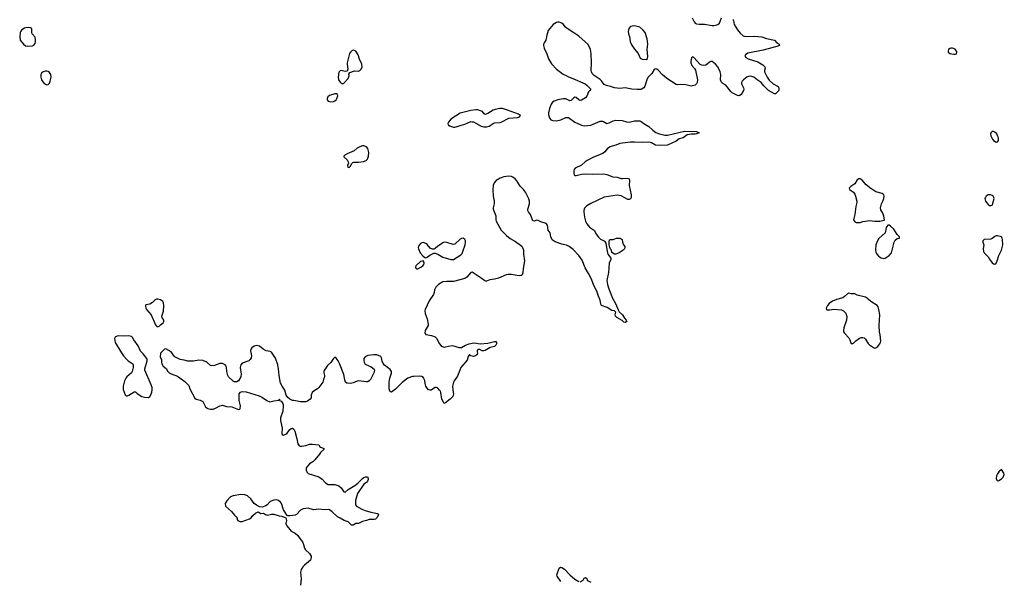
# Model space of a CAD drawing. Header units: inches. Extents: x 2005975 to 2217453, y 644152 to 846769.
# Tile 152 of 162: x 2147157 to 2162074, y 768071 to 776582. Entities that reach past the tile are written whole.
import ezdxf

# ---------------------------------------------------------------- set-up
doc = ezdxf.new("R2010")
doc.units = ezdxf.units.IN
doc.header["$MEASUREMENT"] = 0
for name, color, linetype in [('C1747', 7, 'Continuous'), ('C1756', 7, 'Continuous'), ('C1757', 7, 'Continuous'), ('C1766', 7, 'Continuous'), ('C1767', 7, 'Continuous')]:
    doc.layers.add(name, color=color, linetype=linetype)

msp = doc.modelspace()

# ---------------------------------------------------------------- linework, layer by layer
at = {"layer": 'C1747', "color": 6, "elevation": 300}
for points in [[(2147290, 776465), (2147250, 776460), (2147230, 776454), (2147191, 776430), (2147173, 776410), (2147165, 776390), (2147157, 776330), (2147163, 776270), (2147215, 776210), (2147247, 776187), (2147270, 776180), (2147350, 776185), (2147370, 776194), (2147390, 776221), (2147397, 776250), (2147396, 776276), (2147390, 776315), (2147346, 776370), (2147341, 776390), (2147339, 776450), (2147321, 776461)], [(2147570, 775803), (2147550, 775802), (2147515, 775790), (2147490, 775770), (2147480, 775750), (2147478, 775710), (2147490, 775670), (2147510, 775638), (2147530, 775616), (2147570, 775596), (2147590, 775598), (2147610, 775619), (2147621, 775650), (2147634, 775710), (2147631, 775750), (2147610, 775780), (2147590, 775796)], [(2149250, 772347), (2149230, 772345), (2149210, 772336), (2149170, 772295), (2149130, 772270), (2149070, 772260), (2149062, 772250), (2149062, 772239), (2149066, 772210), (2149078, 772190), (2149150, 772110), (2149217, 771957), (2149230, 771938), (2149250, 771925), (2149270, 771936), (2149290, 771959), (2149332, 771988), (2149343, 772010), (2149339, 772030), (2149315, 772070), (2149311, 772090), (2149336, 772164), (2149343, 772250), (2149338, 772290), (2149327, 772310), (2149290, 772338)], [(2148810, 771790), (2148730, 771784), (2148651, 771789), (2148610, 771775), (2148603, 771770), (2148594, 771750), (2148606, 771690), (2148691, 771550), (2148731, 771490), (2148779, 771430), (2148799, 771410), (2148857, 771377), (2148870, 771365), (2148878, 771350), (2148877, 771310), (2148863, 771250), (2148850, 771230), (2148781, 771170), (2148765, 771150), (2148745, 771110), (2148725, 771030), (2148724, 770976), (2148755, 770895), (2148770, 770883), (2148790, 770884), (2148810, 770890), (2148890, 770944), (2148903, 770943), (2148910, 770941), (2148935, 770915), (2149010, 770872), (2149050, 770860), (2149110, 770859), (2149130, 770870), (2149150, 770907), (2149161, 770939), (2149165, 770975), (2149162, 771010), (2149150, 771047), (2149054, 771270), (2149053, 771290), (2149089, 771410), (2149089, 771430), (2149082, 771450), (2149030, 771519), (2148990, 771559), (2148950, 771641), (2148888, 771728), (2148866, 771766), (2148850, 771782)]]:
    msp.add_lwpolyline(points, close=True, dxfattribs=at)
msp.add_lwpolyline([(2150000, 771385), (2149990, 771393), (2149930, 771416), (2149870, 771420), (2149790, 771406), (2149725, 771405), (2149706, 771406), (2149650, 771424), (2149590, 771434), (2149510, 771472), (2149481, 771501), (2149450, 771550), (2149370, 771596), (2149350, 771589), (2149299, 771541), (2149291, 771530), (2149290, 771510), (2149283, 771490), (2149287, 771470), (2149304, 771430), (2149304, 771390), (2149310, 771368), (2149330, 771333), (2149375, 771295), (2149401, 771250), (2149424, 771230), (2149453, 771213), (2149550, 771178), (2149660, 771100), (2149719, 771039), (2149736, 770990), (2149810, 770848), (2149830, 770830), (2149890, 770818), (2149930, 770795), (2149974, 770714), (2150000, 770695)], dxfattribs=at)
at = {"layer": 'C1756', "color": 6, "elevation": 300}
for points in [[(2151697, 770000), (2151627, 769910), (2151597, 769883), (2151550, 769851), (2151498, 769790), (2151495, 769770), (2151499, 769750), (2151517, 769717), (2151530, 769704), (2151690, 769655), (2151738, 769618), (2151790, 769562), (2151830, 769540), (2151930, 769536), (2151961, 769530), (2151990, 769519), (2152030, 769490), (2152070, 769426), (2152090, 769422), (2152136, 769464), (2152237, 769523), (2152281, 769559), (2152350, 769630), (2152370, 769644), (2152394, 769654), (2152415, 769655), (2152431, 769650), (2152435, 769615), (2152427, 769590), (2152410, 769569), (2152370, 769541), (2152276, 769404), (2152245, 769295), (2152244, 769230), (2152261, 769210), (2152343, 769163), (2152390, 769142), (2152477, 769117), (2152530, 769110), (2152578, 769098), (2152592, 769090), (2152590, 769070), (2152569, 769031), (2152546, 769014), (2152530, 769010), (2152450, 769008), (2152410, 768991), (2152350, 768978), (2152290, 768949), (2152250, 768949), (2152210, 768921), (2152183, 768923), (2152134, 768974), (2152072, 768992), (2152014, 769030), (2151970, 769047), (2151890, 769123), (2151850, 769153), (2151830, 769160), (2151774, 769154), (2151690, 769162), (2151610, 769153), (2151530, 769178), (2151490, 769176), (2151450, 769167), (2151424, 769156), (2151410, 769147), (2151350, 769083), (2151330, 769072), (2151250, 769062), (2151222, 769062), (2151209, 769069), (2151156, 769156), (2151122, 769250), (2151110, 769269), (2151076, 769296), (2151050, 769304), (2151010, 769300), (2150950, 769281), (2150908, 769232), (2150884, 769216), (2150830, 769197), (2150790, 769198), (2150744, 769224), (2150712, 769250), (2150659, 769319), (2150610, 769365), (2150570, 769382), (2150510, 769384), (2150390, 769367), (2150350, 769351), (2150293, 769290), (2150272, 769250), (2150274, 769210), (2150367, 769130), (2150410, 769074), (2150437, 769050), (2150450, 769030), (2150453, 769010), (2150463, 768990), (2150490, 768977), (2150530, 768979), (2150640, 769020), (2150665, 769035), (2150690, 769066), (2150730, 769103), (2150770, 769125), (2150810, 769101), (2150850, 769105), (2150881, 769081), (2150910, 769071), (2150970, 769088), (2151010, 769088), (2151090, 769065), (2151130, 769059), (2151191, 769031), (2151198, 768990), (2151191, 768949), (2151193, 768930), (2151202, 768910), (2151269, 768829), (2151330, 768798), (2151370, 768766), (2151400, 768720), (2151440, 768670), (2151458, 768630), (2151473, 768574), (2151487, 768550), (2151547, 768490), (2151572, 768450), (2151574, 768430), (2151562, 768390), (2151470, 768315), (2151448, 768292), (2151422, 768250), (2151412, 768210), (2151420, 768110), (2151409, 768010)], [(2155356, 768070), (2155301, 768150), (2155296, 768170), (2155328, 768270), (2155350, 768286), (2155370, 768282), (2155410, 768257), (2155490, 768167), (2155570, 768104), (2155630, 768068)], [(2155650, 768065), (2155692, 768088), (2155710, 768118), (2155730, 768131), (2155750, 768112), (2155756, 768090), (2155770, 768076), (2155810, 768057)]]:
    msp.add_lwpolyline(points, dxfattribs=at)
at = {"layer": 'C1757', "color": 6}
for points, elevation in [([(2157962, 776590), (2157970, 776570), (2157981, 776510), (2158030, 776429), (2158070, 776378), (2158120, 776340), (2158133, 776333), (2158167, 776327), (2158290, 776335), (2158403, 776323), (2158470, 776298), (2158590, 776273), (2158630, 776230), (2158664, 776210), (2158668, 776190), (2158626, 776174), (2158550, 776157), (2158422, 776118), (2158190, 776073), (2158152, 776050), (2158142, 776030), (2158156, 776010), (2158195, 775990), (2158342, 775942), (2158417, 775897), (2158438, 775878), (2158446, 775870), (2158449, 775850), (2158439, 775810), (2158441, 775790), (2158479, 775710), (2158510, 775668), (2158572, 775612), (2158646, 775570), (2158657, 775550), (2158660, 775530), (2158658, 775510), (2158650, 775498), (2158610, 775461), (2158590, 775460), (2158502, 775510), (2158430, 775579), (2158388, 775630), (2158330, 775670), (2158280, 775710), (2158250, 775723), (2158210, 775724), (2158173, 775710), (2158121, 775670), (2158103, 775650), (2158094, 775630), (2158095, 775610), (2158122, 775550), (2158126, 775530), (2158124, 775510), (2158090, 775447), (2158069, 775431), (2158050, 775428), (2158030, 775434), (2157950, 775473), (2157930, 775494), (2157857, 775590), (2157810, 775616), (2157783, 775643), (2157776, 775670), (2157777, 775750), (2157769, 775790), (2157733, 775870), (2157699, 775910), (2157650, 775947), (2157630, 775949), (2157610, 775939), (2157573, 775907), (2157550, 775895), (2157510, 775889), (2157490, 775892), (2157464, 775904), (2157370, 776009), (2157350, 776017), (2157335, 776005), (2157324, 775956), (2157325, 775930), (2157341, 775890), (2157381, 775841), (2157395, 775815), (2157425, 775670), (2157423, 775630), (2157412, 775609), (2157390, 775590), (2157330, 775577), (2157250, 775597), (2157170, 775602), (2157130, 775597), (2157102, 775602), (2156959, 775690), (2156891, 775751), (2156830, 775817), (2156810, 775832), (2156790, 775839), (2156770, 775826), (2156733, 775767), (2156675, 775705), (2156659, 775670), (2156630, 775575), (2156612, 775548), (2156588, 775532), (2156570, 775526), (2156514, 775526), (2156430, 775531), (2156330, 775549), (2156250, 775540), (2156170, 775550), (2156110, 775572), (2156045, 775585), (2156010, 775598), (2155970, 775656), (2155950, 775676), (2155859, 775739), (2155830, 775767), (2155818, 775790), (2155816, 775810), (2155820, 775930), (2155817, 776070), (2155807, 776130), (2155768, 776208), (2155630, 776331), (2155550, 776381), (2155451, 776451), (2155428, 776470), (2155393, 776513), (2155371, 776530), (2155330, 776546), (2155310, 776546), (2155290, 776538), (2155241, 776510), (2155164, 776416), (2155142, 776350), (2155129, 776270), (2155102, 776230), (2155093, 776210), (2155092, 776190), (2155103, 776150), (2155144, 776064), (2155168, 775988), (2155214, 775914), (2155290, 775834), (2155390, 775756), (2155436, 775736), (2155470, 775714), (2155539, 775690), (2155725, 775610), (2155750, 775591), (2155808, 775530), (2155795, 775510), (2155773, 775487), (2155750, 775425), (2155730, 775396), (2155670, 775361), (2155650, 775359), (2155630, 775370), (2155590, 775402), (2155570, 775408), (2155550, 775400), (2155510, 775360), (2155490, 775351), (2155430, 775382), (2155390, 775383), (2155310, 775370), (2155252, 775348), (2155230, 775332), (2155210, 775303), (2155183, 775237), (2155167, 775170), (2155167, 775147), (2155177, 775110), (2155187, 775087), (2155205, 775065), (2155232, 775052), (2155290, 775051), (2155354, 775066), (2155430, 775100), (2155470, 775102), (2155567, 775030), (2155670, 774982), (2155710, 774972), (2155810, 774985), (2155950, 775042), (2155970, 775046), (2155990, 775043), (2156050, 775010), (2156090, 775019), (2156150, 775049), (2156190, 775061), (2156287, 775053), (2156350, 775034), (2156390, 775029), (2156470, 775049), (2156531, 775051), (2156550, 775049), (2156570, 775041), (2156630, 774998), (2156690, 774962), (2156747, 774907), (2156794, 774874), (2156850, 774851), (2156930, 774832), (2156970, 774832), (2157230, 774891), (2157410, 774890), (2157451, 774870), (2157411, 774850), (2157390, 774846), (2157330, 774846), (2157270, 774835), (2157210, 774794), (2157150, 774776), (2157101, 774739), (2156970, 774682), (2156850, 774676), (2156790, 774682), (2156730, 774715), (2156688, 774728), (2156590, 774720), (2156470, 774728), (2156410, 774726), (2156250, 774706), (2156190, 774679), (2156132, 774668), (2156105, 774655), (2156063, 774630), (2156021, 774579), (2155990, 774556), (2155850, 774501), (2155754, 774450), (2155724, 774430), (2155670, 774379), (2155575, 774330), (2155559, 774310), (2155550, 774290), (2155550, 774250), (2155560, 774230), (2155570, 774223), (2155590, 774222), (2155670, 774241), (2155730, 774246), (2155830, 774242), (2156005, 774245), (2156050, 774236), (2156143, 774203), (2156210, 774194), (2156270, 774177), (2156290, 774175), (2156350, 774181), (2156377, 774177), (2156393, 774170), (2156396, 774150), (2156390, 774070), (2156422, 773930), (2156420, 773890), (2156410, 773866), (2156390, 773856), (2156370, 773858), (2156270, 773914), (2156210, 773925), (2156010, 773891), (2155810, 773798), (2155750, 773763), (2155716, 773724), (2155703, 773690), (2155702, 773670), (2155714, 773590), (2155730, 773530), (2155750, 773488), (2155790, 773439), (2155867, 773387), (2155892, 773330), (2155924, 773284), (2155958, 773258), (2156012, 773232), (2156022, 773222), (2156036, 773196), (2156050, 773101), (2156062, 773050), (2156070, 773029), (2156111, 772970), (2156111, 772950), (2156088, 772892), (2156077, 772750), (2156050, 772630), (2156060, 772570), (2156082, 772502), (2156115, 772430), (2156135, 772370), (2156188, 772270), (2156223, 772183), (2156237, 772157), (2156289, 772110), (2156320, 772060), (2156347, 772030), (2156353, 772010), (2156330, 771994), (2156310, 771996), (2156284, 772024), (2156205, 772070), (2156184, 772090), (2156179, 772110), (2156190, 772150), (2156170, 772168), (2156130, 772173), (2156059, 772219), (2155972, 772252), (2155962, 772270), (2155949, 772330), (2155925, 772390), (2155903, 772470), (2155853, 772553), (2155818, 772650), (2155776, 772736), (2155724, 772824), (2155678, 772938), (2155630, 773009), (2155541, 773101), (2155483, 773143), (2155443, 773163), (2155370, 773182), (2155270, 773216), (2155225, 773245), (2155205, 773290), (2155192, 773350), (2155164, 773390), (2155153, 773470), (2155135, 773495), (2155050, 773519), (2155010, 773540), (2154990, 773542), (2154950, 773528), (2154930, 773535), (2154897, 773630), (2154866, 773670), (2154857, 773690), (2154858, 773710), (2154879, 773790), (2154880, 773830), (2154869, 773869), (2154822, 773970), (2154792, 774010), (2154740, 774060), (2154690, 774141), (2154666, 774170), (2154630, 774197), (2154610, 774205), (2154570, 774210), (2154490, 774200), (2154437, 774183), (2154377, 774143), (2154346, 774110), (2154331, 774070), (2154324, 774010), (2154332, 773910), (2154348, 773830), (2154345, 773790), (2154329, 773730), (2154328, 773710), (2154373, 773610), (2154369, 773550), (2154374, 773530), (2154453, 773393), (2154530, 773312), (2154590, 773267), (2154670, 773220), (2154746, 773166), (2154764, 773150), (2154777, 773130), (2154789, 773090), (2154789, 773030), (2154807, 772930), (2154783, 772810), (2154781, 772750), (2154770, 772718), (2154755, 772705), (2154730, 772700), (2154690, 772704), (2154610, 772723), (2154558, 772722), (2154527, 772714), (2154410, 772667), (2154350, 772650), (2154282, 772638), (2154230, 772618), (2154219, 772619), (2154203, 772623), (2154147, 772667), (2154010, 772755), (2153990, 772752), (2153930, 772678), (2153900, 772660), (2153730, 772616), (2153630, 772616), (2153570, 772608), (2153503, 772570), (2153460, 772530), (2153442, 772490), (2153437, 772450), (2153425, 772415), (2153359, 772321), (2153298, 772190), (2153295, 772170), (2153298, 772130), (2153330, 772050), (2153348, 771970), (2153345, 771950), (2153298, 771870), (2153294, 771830), (2153310, 771810), (2153398, 771798), (2153450, 771778), (2153477, 771750), (2153513, 771673), (2153541, 771641), (2153557, 771630), (2153590, 771621), (2153610, 771622), (2153656, 771636), (2153710, 771643), (2153750, 771636), (2153810, 771613), (2153830, 771612), (2153850, 771616), (2153910, 771649), (2153965, 771670), (2154010, 771681), (2154050, 771683), (2154132, 771672), (2154250, 771680), (2154350, 771706), (2154370, 771703), (2154382, 771690), (2154379, 771670), (2154369, 771650), (2154352, 771630), (2154284, 771616), (2154207, 771570), (2154190, 771565), (2154166, 771566), (2154130, 771583), (2154110, 771585), (2154090, 771574), (2154086, 771570), (2154087, 771550), (2154095, 771530), (2154089, 771510), (2154062, 771490), (2154030, 771479), (2154010, 771481), (2153992, 771490), (2153970, 771510), (2153950, 771480), (2153936, 771424), (2153843, 771310), (2153823, 771270), (2153790, 771178), (2153740, 771110), (2153730, 771090), (2153713, 771027), (2153717, 770970), (2153730, 770910), (2153718, 770870), (2153681, 770830), (2153610, 770774), (2153588, 770768), (2153552, 770830), (2153538, 770930), (2153532, 770950), (2153518, 770970), (2153490, 770996), (2153470, 771006), (2153452, 771008), (2153425, 770995), (2153390, 770970), (2153370, 770967), (2153350, 770975), (2153330, 770997), (2153310, 771030), (2153298, 771070), (2153293, 771113), (2153275, 771155), (2153264, 771170), (2153250, 771177), (2153210, 771180), (2153130, 771177), (2153106, 771174), (2153039, 771150), (2152950, 771083), (2152850, 770982), (2152790, 770935), (2152770, 770941), (2152755, 770990), (2152754, 771090), (2152766, 771150), (2152790, 771226), (2152790, 771250), (2152770, 771281), (2152685, 771345), (2152663, 771370), (2152647, 771407), (2152639, 771459), (2152630, 771479), (2152570, 771503), (2152524, 771504), (2152430, 771492), (2152390, 771472), (2152373, 771447), (2152370, 771410), (2152375, 771390), (2152390, 771364), (2152482, 771322), (2152526, 771286), (2152531, 771270), (2152521, 771230), (2152470, 771128), (2152451, 771109), (2152430, 771096), (2152410, 771093), (2152290, 771108), (2152270, 771104), (2152210, 771077), (2152168, 771068), (2152113, 771073), (2152091, 771091), (2152082, 771122), (2152067, 771207), (2152004, 771370), (2151982, 771410), (2151950, 771454), (2151930, 771469), (2151910, 771449), (2151870, 771389), (2151819, 771341), (2151772, 771268), (2151765, 771250), (2151764, 771230), (2151776, 771190), (2151775, 771170), (2151758, 771130), (2151748, 771090), (2151690, 771009), (2151670, 770990), (2151621, 770959), (2151590, 770930), (2151573, 770890), (2151571, 770850), (2151559, 770830), (2151519, 770801), (2151490, 770789), (2151410, 770790), (2151310, 770812), (2151290, 770812), (2151250, 770830), (2151218, 770858), (2151193, 770893), (2151172, 770970), (2151132, 771030), (2151110, 771075), (2151086, 771190), (2151079, 771290), (2151070, 771350), (2151032, 771452), (2150970, 771545), (2150950, 771554), (2150890, 771563), (2150848, 771588), (2150792, 771632), (2150770, 771641), (2150750, 771644), (2150710, 771636), (2150672, 771610), (2150660, 771590), (2150656, 771564), (2150669, 771490), (2150664, 771456), (2150650, 771430), (2150627, 771410), (2150530, 771377), (2150510, 771354), (2150495, 771310), (2150513, 771210), (2150508, 771172), (2150470, 771110), (2150445, 771095), (2150410, 771095), (2150390, 771102), (2150320, 771170), (2150310, 771190), (2150294, 771250), (2150290, 771310), (2150283, 771330), (2150270, 771352), (2150250, 771364), (2150230, 771370), (2150190, 771371), (2150110, 771341), (2150070, 771337), (2150050, 771343), (2150000, 771385)], 300), ([(2157345, 776610), (2157373, 776550), (2157391, 776531), (2157410, 776521), (2157450, 776513), (2157530, 776514), (2157650, 776494), (2157674, 776494), (2157717, 776503), (2157734, 776510), (2157757, 776530), (2157790, 776609)], 300), ([(2160000, 774065), (2159981, 774081), (2159919, 774150), (2159890, 774169), (2159870, 774169), (2159846, 774154), (2159810, 774094), (2159750, 774054), (2159725, 774030), (2159731, 774010), (2159788, 773968), (2159810, 773938), (2159821, 773910), (2159838, 773830), (2159839, 773810), (2159824, 773750), (2159811, 773629), (2159788, 773548), (2159810, 773518), (2159830, 773511), (2159890, 773511), (2159930, 773526), (2160000, 773536)], 400), ([(2160000, 772356), (2159970, 772377), (2159845, 772405), (2159810, 772428), (2159752, 772428), (2159717, 772437), (2159698, 772430), (2159655, 772385), (2159630, 772369), (2159530, 772344), (2159470, 772316), (2159420, 772280), (2159396, 772250), (2159376, 772210), (2159378, 772190), (2159384, 772184), (2159430, 772183), (2159490, 772193), (2159610, 772183), (2159639, 772170), (2159673, 772133), (2159686, 772086), (2159685, 772030), (2159645, 771910), (2159638, 771870), (2159640, 771850), (2159653, 771830), (2159719, 771759), (2159736, 771730), (2159750, 771686), (2159768, 771668), (2159790, 771679), (2159823, 771717), (2159882, 771758), (2159910, 771766), (2159930, 771766), (2159950, 771759), (2159970, 771743), (2160000, 771691)], 400), ([(2150000, 770695), (2150010, 770689), (2150050, 770679), (2150090, 770682), (2150126, 770694), (2150190, 770731), (2150230, 770739), (2150290, 770719), (2150370, 770716), (2150470, 770673), (2150490, 770681), (2150498, 770690), (2150503, 770730), (2150481, 770810), (2150484, 770910), (2150502, 770938), (2150530, 770948), (2150590, 770940), (2150784, 770884), (2150838, 770858), (2150903, 770810), (2150949, 770789), (2151010, 770807), (2151082, 770818), (2151089, 770831), (2151094, 770830), (2151092, 770810), (2151119, 770799), (2151138, 770778), (2151148, 770750), (2151150, 770730), (2151145, 770650), (2151109, 770550), (2151106, 770530), (2151106, 770510), (2151133, 770390), (2151127, 770310), (2151135, 770295), (2151150, 770286), (2151190, 770301), (2151210, 770318), (2151250, 770371), (2151270, 770386), (2151290, 770391), (2151310, 770378), (2151325, 770345), (2151358, 770230), (2151373, 770153), (2151390, 770125), (2151410, 770118), (2151430, 770119), (2151490, 770127), (2151550, 770147), (2151590, 770151), (2151690, 770138), (2151710, 770106), (2151730, 770101), (2151764, 770084), (2151766, 770070), (2151716, 770024), (2151697, 770000)], 300)]:
    msp.add_lwpolyline(points, dxfattribs=dict(at, elevation=elevation))
at = {"layer": 'C1757', "color": 6, "elevation": 300}
for points in [[(2156470, 776487), (2156434, 776486), (2156410, 776477), (2156388, 776450), (2156376, 776404), (2156381, 776370), (2156395, 776330), (2156406, 776250), (2156419, 776210), (2156470, 776136), (2156526, 776070), (2156557, 775997), (2156590, 775982), (2156650, 775979), (2156666, 775994), (2156674, 776026), (2156662, 776130), (2156674, 776210), (2156665, 776290), (2156631, 776390), (2156600, 776430), (2156550, 776469)], [(2152210, 776118), (2152190, 776108), (2152168, 776092), (2152156, 776070), (2152117, 775930), (2152116, 775910), (2152128, 775832), (2152117, 775803), (2152090, 775797), (2152030, 775810), (2152010, 775805), (2151992, 775788), (2151981, 775710), (2151987, 775670), (2152010, 775635), (2152030, 775619), (2152050, 775611), (2152070, 775619), (2152135, 775690), (2152148, 775730), (2152144, 775756), (2152157, 775783), (2152230, 775805), (2152290, 775804), (2152310, 775811), (2152330, 775832), (2152346, 775870), (2152343, 775910), (2152305, 775985), (2152285, 776050), (2152250, 776103), (2152230, 776117)], [(2151930, 775460), (2151850, 775435), (2151826, 775414), (2151815, 775390), (2151816, 775370), (2151830, 775350), (2151870, 775339), (2151910, 775343), (2151930, 775351), (2151950, 775368), (2151963, 775390), (2151976, 775430), (2151970, 775450), (2151957, 775457)], [(2154430, 775237), (2154359, 775221), (2154331, 775210), (2154250, 775159), (2154210, 775145), (2154196, 775156), (2154170, 775190), (2154095, 775215), (2154070, 775216), (2153990, 775206), (2153830, 775164), (2153690, 775074), (2153653, 775030), (2153646, 775010), (2153650, 774990), (2153670, 774974), (2153730, 774955), (2153750, 774955), (2153770, 774957), (2153830, 774981), (2153901, 774999), (2153990, 775037), (2154010, 775036), (2154030, 775033), (2154070, 775016), (2154150, 774970), (2154190, 774958), (2154230, 774956), (2154270, 774969), (2154330, 775010), (2154350, 775020), (2154430, 775024), (2154450, 775029), (2154570, 775089), (2154701, 775099), (2154729, 775110), (2154742, 775130), (2154715, 775150), (2154550, 775210), (2154470, 775234)], [(2152370, 774670), (2152350, 774669), (2152310, 774656), (2152270, 774633), (2152224, 774596), (2152119, 774550), (2152084, 774530), (2152070, 774513), (2152070, 774506), (2152119, 774459), (2152136, 774430), (2152137, 774410), (2152124, 774370), (2152130, 774347), (2152150, 774341), (2152170, 774361), (2152183, 774397), (2152203, 774417), (2152218, 774422), (2152290, 774421), (2152366, 774434), (2152407, 774450), (2152427, 774470), (2152444, 774516), (2152447, 774570), (2152430, 774628), (2152410, 774654)], [(2153874, 773270), (2153850, 773267), (2153830, 773254), (2153750, 773178), (2153726, 773174), (2153630, 773205), (2153590, 773209), (2153570, 773202), (2153517, 773163), (2153490, 773148), (2153450, 773114), (2153430, 773106), (2153410, 773105), (2153378, 773118), (2153330, 773176), (2153309, 773190), (2153270, 773204), (2153250, 773203), (2153231, 773190), (2153200, 773150), (2153195, 773130), (2153198, 773110), (2153224, 773050), (2153264, 773004), (2153297, 772977), (2153310, 772971), (2153330, 772981), (2153370, 773015), (2153430, 773042), (2153450, 773043), (2153490, 773029), (2153570, 772984), (2153690, 772947), (2153730, 772948), (2153840, 773020), (2153859, 773041), (2153873, 773067), (2153908, 773170), (2153913, 773210), (2153911, 773230), (2153902, 773250)], [(2156190, 773030), (2156169, 773030), (2156130, 773055), (2156121, 773090), (2156110, 773103), (2156099, 773130), (2156090, 773170), (2156088, 773210), (2156095, 773245), (2156108, 773252), (2156150, 773252), (2156198, 773270), (2156252, 773270), (2156270, 773263), (2156283, 773250), (2156291, 773210), (2156307, 773170), (2156324, 773144), (2156325, 773130), (2156319, 773110), (2156302, 773090), (2156241, 773050)], [(2153270, 772929), (2153230, 772919), (2153159, 772850), (2153153, 772830), (2153159, 772819), (2153169, 772809), (2153190, 772808), (2153236, 772830), (2153264, 772850), (2153280, 772870), (2153286, 772890), (2153285, 772905)]]:
    msp.add_lwpolyline(points, close=True, dxfattribs=at)
at = {"layer": 'C1766', "color": 6, "elevation": 400}
msp.add_lwpolyline([(2162030, 769766), (2161990, 769729), (2161970, 769702), (2161955, 769670), (2161951, 769630), (2161962, 769602), (2161970, 769592), (2161990, 769601), (2162030, 769623), (2162059, 769650), (2162074, 769690), (2162069, 769710)], close=True, dxfattribs=at)
at = {"layer": 'C1767', "color": 6, "elevation": 400}
for points in [[(2161270, 776149), (2161250, 776145), (2161227, 776130), (2161221, 776110), (2161224, 776090), (2161250, 776071), (2161310, 776058), (2161330, 776058), (2161350, 776065), (2161353, 776090), (2161350, 776106), (2161330, 776135), (2161290, 776149)], [(2161910, 774889), (2161890, 774889), (2161870, 774866), (2161866, 774850), (2161870, 774822), (2161895, 774770), (2161910, 774751), (2161950, 774725), (2161969, 774731), (2161988, 774750), (2161984, 774790), (2161977, 774810), (2161959, 774850), (2161930, 774879)], [(2161830, 773929), (2161801, 773910), (2161787, 773890), (2161779, 773870), (2161783, 773850), (2161791, 773830), (2161830, 773781), (2161850, 773766), (2161870, 773765), (2161889, 773771), (2161897, 773783), (2161921, 773870), (2161917, 773890), (2161904, 773910), (2161890, 773919), (2161867, 773927)], [(2160330, 773468), (2160310, 773468), (2160292, 773450), (2160285, 773435), (2160276, 773370), (2160267, 773353), (2160175, 773265), (2160153, 773230), (2160128, 773170), (2160123, 773090), (2160130, 773058), (2160146, 773026), (2160170, 772999), (2160210, 772974), (2160245, 772965), (2160270, 772967), (2160330, 773007), (2160363, 773050), (2160403, 773210), (2160420, 773240), (2160450, 773265), (2160486, 773270), (2160486, 773290), (2160449, 773329), (2160399, 773410), (2160350, 773455)], [(2161970, 773309), (2161950, 773309), (2161930, 773299), (2161890, 773266), (2161870, 773256), (2161770, 773253), (2161751, 773229), (2161751, 773210), (2161762, 773170), (2161755, 773110), (2161758, 773070), (2161770, 773050), (2161828, 772990), (2161850, 772951), (2161890, 772896), (2161910, 772881), (2161930, 772878), (2161949, 772891), (2161965, 772930), (2161992, 773010), (2162032, 773090), (2162053, 773170), (2162049, 773249), (2162042, 773270), (2162029, 773289)]]:
    msp.add_lwpolyline(points, close=True, dxfattribs=at)
for points in [[(2160000, 773536), (2160030, 773541), (2160110, 773531), (2160190, 773531), (2160255, 773545), (2160258, 773550), (2160250, 773606), (2160233, 773650), (2160202, 773702), (2160196, 773730), (2160213, 773790), (2160236, 773830), (2160249, 773870), (2160253, 773910), (2160249, 773930), (2160226, 773946), (2160130, 773975), (2160035, 774035), (2160000, 774065)], [(2160000, 771691), (2160010, 771674), (2160030, 771655), (2160090, 771613), (2160110, 771605), (2160130, 771608), (2160158, 771630), (2160189, 771670), (2160199, 771690), (2160203, 771710), (2160194, 771806), (2160184, 771850), (2160178, 771950), (2160190, 772110), (2160174, 772190), (2160161, 772230), (2160147, 772250), (2160053, 772310), (2160010, 772349), (2160000, 772356)]]:
    msp.add_lwpolyline(points, dxfattribs=at)

doc.saveas('drawing.dxf')
